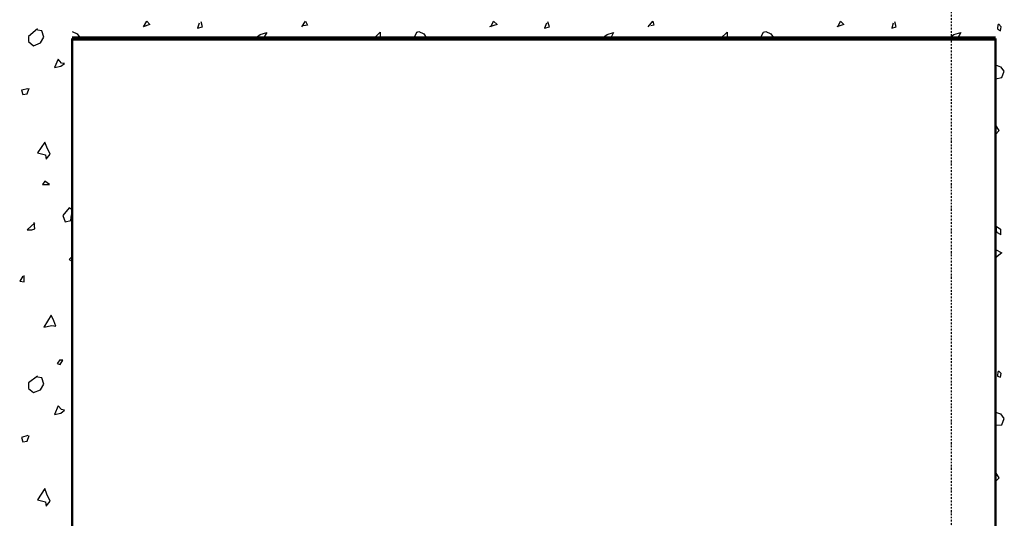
# Model space of a CAD drawing. Header units: millimetres. Extents: x 361 to 67326, y 666 to 56869.
# Tile 67 of 129: x 41576 to 45469, y 14949 to 16920. Entities that reach past the tile are written whole.
import ezdxf

# ---------------------------------------------------------------- set-up
doc = ezdxf.new("R2010")
doc.units = ezdxf.units.MM
doc.linetypes.add('DASHDOT', pattern=[25.4, 12.7, -6.35, 0, -6.35])
doc.layers.add('stramien', color=1, linetype='DASHDOT')
doc.layers.add('vanarris', color=253, linetype='Continuous')

# ---------------------------------------------------------------- blocks, each defined once
blk = doc.blocks.new('*U72')
at = {"layer": 'stramien', "color": 1, "ltscale": 0.5}
blk.add_lwpolyline([(0, 21501.2), (0, -25501.2)], dxfattribs=at)
blk = doc.blocks.new('*U71')
at = {"layer": 'stramien', "color": 0, "linetype": 'ByBlock', "lineweight": -2, "transparency": 16777216}
blk.add_blockref('*U72', (36000, 0), dxfattribs=at)

msp = doc.modelspace()

# ---------------------------------------------------------------- linework, layer by layer
at = {"layer": 'vanarris', "lineweight": 25}
for p, q in [((42091.4, 16901.2), (42063.9, 16891.2)), ((42066.4, 16891.2), (42078.9, 16913.7)), ((42078.9, 16913.7), (42091.4, 16901.2)), ((42286.4, 16906.2), (42278.9, 16886.2)), ((42298.9, 16891.2), (42293.9, 16911.2)), ((42691.4, 16891.2), (42706.4, 16913.7)), ((42713.9, 16898.7), (42698.9, 16896.2)), ((42706.4, 16913.7), (42713.9, 16898.7)), ((43463.9, 16901.2), (43433.9, 16891.2)), ((43438.9, 16891.2), (43448.9, 16913.7)), ((43448.9, 16913.7), (43463.9, 16901.2)), ((43658.9, 16906.2), (43651.4, 16886.2)), ((43671.4, 16891.2), (43663.9, 16911.2)), ((44061.4, 16891.2), (44078.9, 16913.7)), ((44083.9, 16898.7), (44071.4, 16896.2)), ((44078.9, 16913.7), (44083.9, 16898.7)), ((44833.9, 16901.2), (44806.4, 16891.2)), ((44811.4, 16891.2), (44821.4, 16913.7)), ((44821.4, 16913.7), (44833.9, 16901.2)), ((45028.9, 16906.2), (45023.9, 16886.2)), ((45041.4, 16891.2), (45036.4, 16911.2)), ((45443.9, 16901.2), (45441.4, 16883.7)), ((45456.4, 16891.2), (45446.4, 16903.7)), ((41646.4, 16883.7), (41611.4, 16853.7)), ((41663.9, 16876.2), (41646.4, 16878.7)), ((41671.4, 16851.2), (41663.9, 16876.2)), ((41783.9, 16873.7), (41803.9, 16863.7)), ((41803.9, 16863.7), (41816.4, 16846.2)), ((42278.9, 16886.2), (42298.9, 16891.2)), ((42506.4, 16846.2), (42526.4, 16861.2)), ((42526.4, 16861.2), (42553.9, 16868.7)), ((42553.9, 16868.7), (42538.9, 16846.2)), ((42976.4, 16846.2), (43001.4, 16871.2)), ((43001.4, 16871.2), (43001.4, 16846.2)), ((43133.9, 16846.2), (43146.4, 16871.2)), ((43146.4, 16871.2), (43153.9, 16873.7)), ((43153.9, 16873.7), (43173.9, 16863.7)), ((43173.9, 16863.7), (43186.4, 16846.2)), ((43651.4, 16886.2), (43671.4, 16891.2)), ((43876.4, 16846.2), (43898.9, 16861.2)), ((43898.9, 16861.2), (43923.9, 16868.7)), ((43923.9, 16868.7), (43911.4, 16846.2)), ((44346.4, 16846.2), (44373.9, 16871.2)), ((44373.9, 16871.2), (44373.9, 16846.2)), ((44503.9, 16846.2), (44516.4, 16871.2)), ((44516.4, 16871.2), (44526.4, 16873.7)), ((44526.4, 16873.7), (44546.4, 16863.7)), ((44546.4, 16863.7), (44558.9, 16846.2)), ((45023.9, 16886.2), (45041.4, 16891.2)), ((45248.9, 16846.2), (45268.9, 16861.2)), ((45268.9, 16861.2), (45296.4, 16868.7)), ((45296.4, 16868.7), (45283.9, 16846.2)), ((45441.4, 16883.7), (45453.9, 16876.2)), ((45453.9, 16876.2), (45456.4, 16891.2)), ((41611.4, 16853.7), (41611.4, 16833.7)), ((41611.4, 16833.7), (41631.4, 16816.2)), ((41631.4, 16816.2), (41658.9, 16828.7)), ((41658.9, 16828.7), (41671.4, 16851.2)), ((41728.9, 16763.7), (41713.9, 16731.2)), ((41741.4, 16748.7), (41728.9, 16763.7)), ((41738.9, 16736.2), (41753.9, 16746.2)), ((41753.9, 16746.2), (41741.4, 16748.7)), ((45433.9, 16741.2), (45453.9, 16733.7)), ((41713.9, 16731.2), (41738.9, 16736.2)), ((45453.9, 16733.7), (45466.4, 16716.2)), ((45458.9, 16691.2), (45468.9, 16716.2)), ((45433.9, 16686.2), (45458.9, 16691.2)), ((41608.9, 16646.2), (41583.9, 16641.2)), ((41583.9, 16641.2), (41588.9, 16623.7)), ((41588.9, 16623.7), (41606.4, 16626.2)), ((41606.4, 16626.2), (41613.9, 16648.7)), ((45448.9, 16481.2), (45433.9, 16503.7)), ((45433.9, 16466.2), (45448.9, 16481.2)), ((41676.4, 16436.2), (41646.4, 16393.7)), ((41683.9, 16416.2), (41676.4, 16436.2)), ((41646.4, 16393.7), (41678.9, 16386.2)), ((41681.4, 16368.7), (41696.4, 16388.7)), ((41696.4, 16388.7), (41683.9, 16416.2)), ((41678.9, 16386.2), (41681.4, 16368.7)), ((41676.4, 16281.2), (41666.4, 16268.7)), ((41693.9, 16268.7), (41676.4, 16281.2)), ((41666.4, 16268.7), (41693.9, 16268.7)), ((41771.4, 16176.2), (41746.4, 16146.2)), ((41783.9, 16168.7), (41771.4, 16176.2)), ((41636.4, 16116.2), (41606.4, 16088.7)), ((41636.4, 16093.7), (41633.9, 16118.7)), ((41746.4, 16146.2), (41756.4, 16121.2)), ((41756.4, 16121.2), (41778.9, 16126.2)), ((41778.9, 16126.2), (41781.4, 16148.7)), ((41781.4, 16148.7), (41783.9, 16151.2)), ((41606.4, 16088.7), (41623.9, 16088.7)), ((41623.9, 16088.7), (41636.4, 16093.7)), ((45438.9, 16078.7), (45436.4, 16103.7)), ((45436.4, 16103.7), (45453.9, 16091.2)), ((45456.4, 16068.7), (45438.9, 16078.7)), ((45453.9, 16091.2), (45453.9, 16068.7)), ((45433.9, 16011.2), (45458.9, 15998.7)), ((45458.9, 15998.7), (45433.9, 15978.7)), ((41783.9, 15983.7), (41771.4, 15971.2)), ((41771.4, 15971.2), (41781.4, 15966.2)), ((41781.4, 15966.2), (41783.9, 15971.2)), ((41588.9, 15906.2), (41576.4, 15886.2)), ((41576.4, 15886.2), (41593.9, 15883.7)), ((41593.9, 15883.7), (41593.9, 15908.7)), ((41701.4, 15751.2), (41671.4, 15703.7)), ((41711.4, 15728.7), (41701.4, 15751.2)), ((41718.9, 15708.7), (41711.4, 15728.7)), ((41671.4, 15703.7), (41703.9, 15711.2)), ((41703.9, 15711.2), (41718.9, 15708.7)), ((41736.4, 15576.2), (41723.9, 15561.2)), ((41736.4, 15556.2), (41746.4, 15573.7)), ((41746.4, 15573.7), (41736.4, 15573.7)), ((41723.9, 15561.2), (41736.4, 15556.2)), ((45456.4, 15521.2), (45446.4, 15531.2)), ((41646.4, 15511.2), (41611.4, 15483.7)), ((41663.9, 15503.7), (41646.4, 15506.2)), ((41671.4, 15478.7), (41663.9, 15503.7)), ((45443.9, 15528.7), (45441.4, 15511.2)), ((45441.4, 15511.2), (45453.9, 15506.2)), ((45453.9, 15506.2), (45456.4, 15521.2)), ((41611.4, 15483.7), (41611.4, 15461.2)), ((41611.4, 15461.2), (41631.4, 15446.2)), ((41631.4, 15446.2), (41658.9, 15456.2)), ((41658.9, 15456.2), (41671.4, 15478.7)), ((41728.9, 15393.7), (41713.9, 15358.7)), ((41741.4, 15378.7), (41728.9, 15393.7)), ((41738.9, 15363.7), (41753.9, 15376.2)), ((41753.9, 15376.2), (41741.4, 15378.7)), ((41713.9, 15358.7), (41738.9, 15363.7)), ((45433.9, 15368.7), (45453.9, 15361.2)), ((45453.9, 15361.2), (45466.4, 15343.7)), ((45458.9, 15318.7), (45468.9, 15343.7)), ((45433.9, 15316.2), (45458.9, 15318.7)), ((41608.9, 15276.2), (41583.9, 15268.7)), ((41583.9, 15268.7), (41588.9, 15251.2)), ((41606.4, 15253.7), (41613.9, 15276.2)), ((41588.9, 15251.2), (41606.4, 15253.7)), ((45448.9, 15108.7), (45433.9, 15131.2)), ((45433.9, 15093.7), (45448.9, 15108.7)), ((41676.4, 15066.2), (41646.4, 15021.2)), ((41683.9, 15043.7), (41676.4, 15066.2)), ((41696.4, 15016.2), (41683.9, 15043.7)), ((41646.4, 15021.2), (41678.9, 15013.7)), ((41678.9, 15013.7), (41681.4, 14996.2)), ((41681.4, 14996.2), (41696.4, 15016.2))]:
    msp.add_line(p, q, dxfattribs=at)
at = {"layer": 'vanarris', "lineweight": 50}
for p, q in [((41783.9, 13971.2), (41783.9, 16846.2)), ((45433.9, 13971.2), (45433.9, 16846.2))]:
    msp.add_line(p, q, dxfattribs=at)
at = {"layer": 'vanarris', "lineweight": 90}
msp.add_line((45433.9, 16846.2), (41783.9, 16846.2), dxfattribs=at)

# ---------------------------------------------------------------- block references
at = {"layer": 'stramien'}
msp.add_blockref('*U71', (9258.9, 34362.5), dxfattribs=at)

doc.saveas('drawing.dxf')
